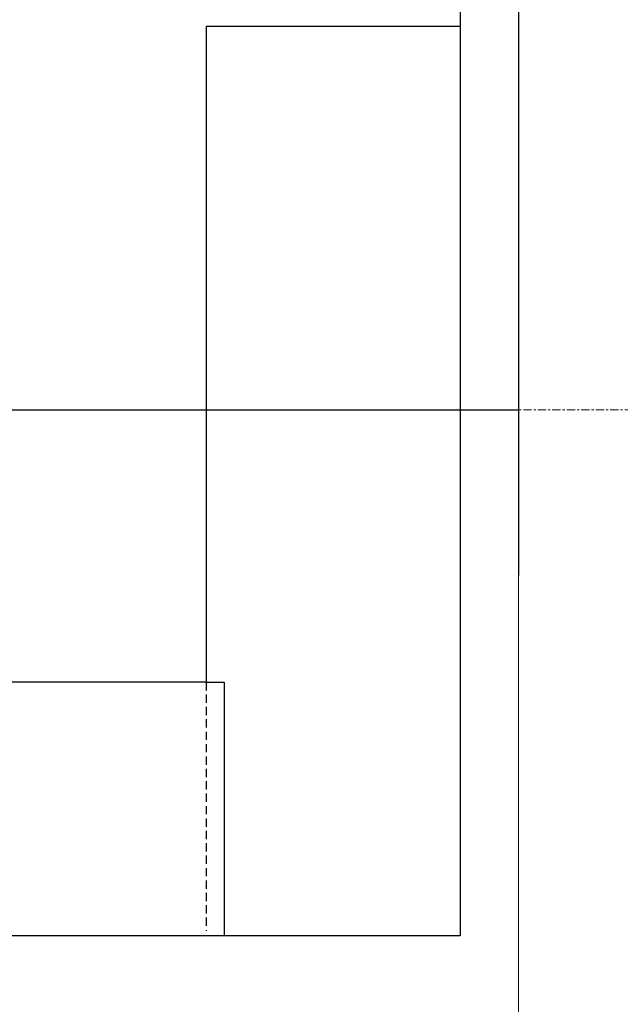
# Model space of a CAD drawing. Header units: millimetres. Extents: x -56641 to 6003, y -24465 to 16563.
# Tile 12 of 79: x -30789 to -29867, y -10288 to -8775. Entities that reach past the tile are written whole.
import ezdxf

# ---------------------------------------------------------------- set-up
doc = ezdxf.new("R2010")
doc.units = ezdxf.units.MM
doc.linetypes.add('DASHED', pattern=[19.05, 12.7, -6.35])
doc.linetypes.add('Linia siatki', pattern=[22.225, 12.7, -3.175, 3.175, -3.175])
doc.layers.add('A-WALL', color=7, linetype='Continuous', lineweight=5)
doc.layers.add('S-GRID', color=7, linetype='Continuous', lineweight=5)
for name, color, linetype in [('Default', 7, 'Continuous'), ('PFI_2D', 7, 'Continuous'), ('PFI_Shelves', 6, 'Continuous')]:
    doc.layers.add(name, color=color, linetype=linetype)

msp = doc.modelspace()

# ---------------------------------------------------------------- linework, layer by layer
msp.add_line((-30023.416, -9184.407), (-30023.416, -9374.407))
at = {"layer": 'A-WALL', "lineweight": 25}
for p, q in [((-30023.416, -7912.565), (-30023.416, -9184.407)), ((-31487.239, -9374.407), (-30023.416, -9374.407)), ((-30023.416, -9374.407), (-30023.416, -9629.407))]:
    msp.add_line(p, q, dxfattribs=at)
at = {"layer": 'A-WALL'}
msp.add_line((-30023.416, -10529.407), (-30023.416, -9629.407), dxfattribs=at)
at = {"layer": 'Default', "color": 7, "lineweight": 15, "ltscale": 35, "transparency": 33554687}
msp.add_line((-30023.416, -9374.405), (-30864.145, -9374.405), dxfattribs=at)
at = {"layer": 'PFI_2D', "linetype": 'Continuous'}
for p, q in [((-30113.168, -7343.095), (-30113.168, -10183.095)), ((-30113.168, -10183.095), (-32053.168, -10183.095))]:
    msp.add_line(p, q, dxfattribs=at)
at = {"layer": 'PFI_Shelves', "linetype": 'Continuous'}
for p, q in [((-30503.168, -8784.967), (-30503.168, -9792.967)), ((-30503.168, -8785.095), (-30113.168, -8785.095)), ((-30503.168, -9792.967), (-32045.168, -9793.095))]:
    msp.add_line(p, q, dxfattribs=at)
at = {"layer": 'PFI_Shelves', "linetype": 'DASHED'}
msp.add_line((-30503.168, -9792.967), (-30503.168, -10174.967), dxfattribs=at)
at = {"layer": 'PFI_Shelves', "linetype": 'Continuous'}
msp.add_lwpolyline([(-30503.168, -9792.967), (-30475.168, -9792.967), (-30475.168, -10182.967)], dxfattribs=at)
at = {"layer": 'S-GRID', "linetype": 'Linia siatki'}
msp.add_line((-54596.741, -9374.407), (17.74, -9374.407), dxfattribs=at)

doc.saveas('drawing.dxf')
